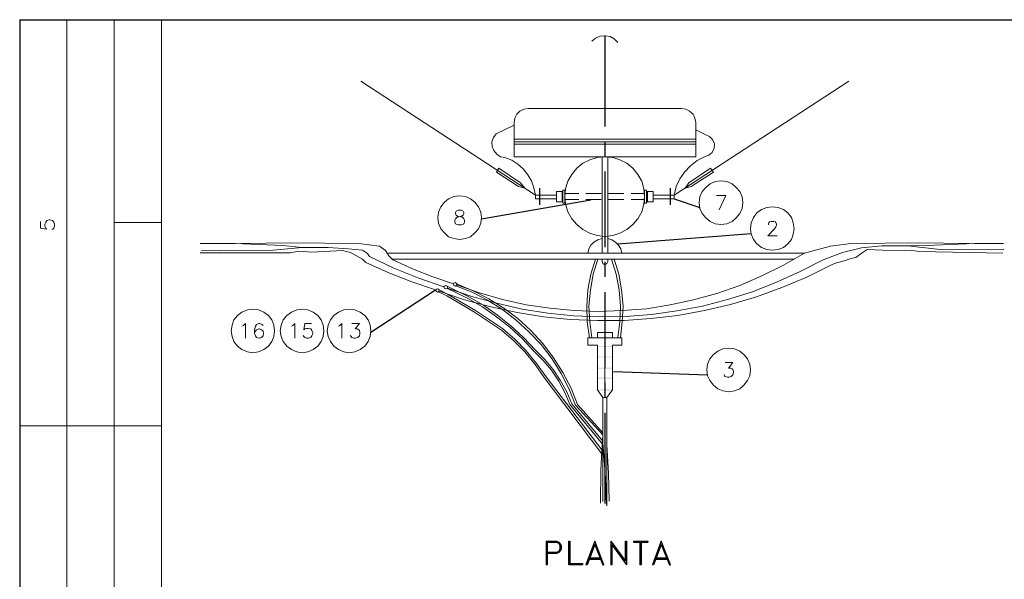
# Model space of a CAD drawing. Header units: millimetres. Extents: x 7 to 3083, y -677 to 294.
# Tile 176 of 256: x 1288 to 1397, y 232 to 294. Entities that reach past the tile are written whole.
import ezdxf

# ---------------------------------------------------------------- set-up
doc = ezdxf.new("R2010")
doc.units = ezdxf.units.MM
for name, color, linetype, lineweight in [('DGE_CONTORNOS', 7, 'Continuous', 0), ('DGE_DATOS', 7, 'Continuous', 0), ('DGE_RELLENO', 7, 'Continuous', 0)]:
    doc.layers.add(name, color=color, linetype=linetype, lineweight=lineweight)

# ---------------------------------------------------------------- blocks, each defined once
blk = doc.blocks.new('DGE_BT_005')
at = {"layer": 'DGE_RELLENO', "true_color": 0x000000}
for points in [[(73.4483, 257.7114), (73.4483, 257.796), (71.7973, 257.7114)], [(73.4483, 257.796), (71.7973, 257.7114), (71.7973, 257.796)], [(73.4483, 256.5684), (73.4483, 256.653), (71.7973, 256.5684)], [(73.4483, 256.653), (71.7973, 256.5684), (71.7973, 256.653)], [(73.4483, 255.2983), (73.4483, 255.4253), (71.7973, 255.2983)], [(73.4483, 255.4253), (71.7973, 255.2983), (71.7973, 255.4253)], [(73.4483, 254.1977), (73.4483, 254.3247), (71.7973, 254.1977)], [(73.4483, 254.3247), (71.7973, 254.1977), (71.7973, 254.3247)], [(73.4483, 252.9277), (73.4483, 253.0124), (71.7973, 252.9277)], [(73.4483, 253.0124), (71.7973, 252.9277), (71.7973, 253.0124)]]:
    blk.add_hatch(color=18, dxfattribs=at).paths.add_polyline_path(points, flags=0)
at = {"layer": 'DGE_CONTORNOS', "lineweight": 25}
for points in [[(7.874, 293.9063), (201.9723, 293.9063)], [(7.874, 293.9063), (7.874, 3.2456)], [(66.1247, 236.2483), (66.1247, 233.6237)], [(66.1247, 236.2483), (67.2677, 236.2483), (67.5217, 236.1214), (67.6487, 235.9944), (67.7757, 235.7403), (67.7757, 235.3594), (67.6487, 235.1054), (67.5217, 234.9784), (67.2677, 234.8514), (66.2517, 234.8514)], [(66.2517, 236.1214), (66.2517, 233.6237), (66.1247, 233.6237)], [(66.2517, 236.1214), (67.2677, 236.1214), (67.5217, 235.9944), (67.6487, 235.7403), (67.6487, 235.3594), (67.5217, 235.1054), (67.2677, 234.9784), (66.2517, 234.9784)], [(68.6223, 233.6237), (68.6223, 236.2483), (68.7493, 236.2483), (68.7493, 233.7507), (70.1463, 233.7507), (70.1463, 233.6237), (68.6223, 233.6237)], [(71.501, 236.2483), (70.5273, 233.6237)], [(71.501, 235.8674), (70.6543, 233.6237), (70.5273, 233.6237)], [(71.501, 235.8674), (72.39, 233.6237), (72.517, 233.6237), (71.501, 236.2483)], [(73.279, 236.2483), (73.279, 233.6237)], [(73.279, 236.2483), (74.8877, 234.0047), (74.8877, 236.2483), (75.0147, 236.2483), (75.0147, 233.6237)], [(73.406, 235.8674), (73.406, 233.6237), (73.279, 233.6237)], [(73.406, 235.8674), (75.0147, 233.6237)], [(75.7767, 236.2483), (77.3853, 236.2483), (77.3853, 236.1214)], [(75.7767, 236.2483), (75.7767, 236.1214), (77.3853, 236.1214)], [(76.4963, 236.1214), (76.4963, 233.6237)], [(76.6233, 236.1214), (76.6233, 233.6237), (76.4963, 233.6237)], [(78.867, 236.2483), (77.8933, 233.6237)], [(78.867, 235.8674), (78.0203, 233.6237), (77.8933, 233.6237)], [(78.867, 235.8674), (79.756, 233.6237), (79.883, 233.6237), (78.867, 236.2483)], [(70.7813, 234.2587), (72.263, 234.2587)], [(70.9083, 234.3857), (72.136, 234.3857)], [(78.1473, 234.2587), (79.629, 234.2587)], [(78.2743, 234.3857), (79.502, 234.3857)]]:
    blk.add_lwpolyline(points, dxfattribs=at)
at = {"layer": 'DGE_CONTORNOS', "lineweight": 5}
for points in [[(13.081, 293.9063), (13.081, 24.2006)], [(18.3303, 293.9063), (18.3303, 22.6343)], [(23.5797, 293.9063), (23.5797, 22.6343)], [(74.041, 291.3663), (73.66, 291.7897), (73.1943, 292.0437), (72.644, 292.1284), (72.0937, 292.086), (71.5857, 291.8743), (71.1623, 291.5357)], [(64.9393, 274.5177), (45.6353, 287.0907)], [(80.3063, 274.5177), (99.6103, 287.0907)], [(62.5687, 278.751), (82.677, 278.751), (82.677, 282.5187), (82.5923, 283.0267), (82.3807, 283.45), (81.9997, 283.7887), (81.5763, 284.0003), (81.1107, 284.085), (64.135, 284.085), (63.6693, 284.0003), (63.2037, 283.7887), (62.865, 283.45), (62.6533, 283.0267), (62.5687, 282.5187), (62.5687, 278.751)], [(62.5263, 282.2224), (60.579, 281.291), (60.2827, 280.8677), (60.1133, 280.402), (60.1557, 279.894), (60.325, 279.4284), (60.6637, 279.0474), (61.087, 278.751), (61.5527, 278.6663)], [(82.677, 281.7144), (83.7353, 281.2063)], [(83.6507, 278.751), (84.1163, 278.9204), (84.4973, 279.2167), (84.709, 279.6823), (84.7513, 280.1903), (84.5397, 280.656), (84.201, 280.9947), (83.7353, 281.2063)], [(62.5687, 280.6983), (82.677, 280.6983)], [(62.5687, 280.402), (82.677, 280.402)], [(62.611, 280.148), (82.7193, 280.148)], [(64.9393, 274.5177), (64.77, 275.322), (64.516, 276.084), (64.0927, 276.7614), (63.5847, 277.3964), (62.992, 277.9467), (62.3147, 278.37), (61.5527, 278.6663)], [(77.0043, 274.3483), (76.9197, 275.195), (76.708, 276.0417), (76.2847, 276.8037), (75.7343, 277.481), (75.057, 278.0313), (74.295, 278.4124), (73.4907, 278.6663), (72.6017, 278.751), (71.755, 278.6663), (70.9507, 278.4124), (70.1887, 278.0313), (69.5113, 277.481), (68.961, 276.8037), (68.5377, 276.0417), (68.2837, 275.195), (68.199, 274.3483), (68.2837, 273.5017), (68.5377, 272.655), (68.961, 271.893), (69.5113, 271.258), (70.1887, 270.7077), (70.9507, 270.2844), (71.755, 270.0304), (72.6017, 269.9457), (73.4907, 270.0304), (74.295, 270.2844), (75.057, 270.7077), (75.7343, 271.258), (76.2847, 271.893), (76.708, 272.655), (76.9197, 273.5017), (77.0043, 274.3483)], [(72.3053, 268.083), (72.3053, 278.751)], [(72.9403, 268.083), (72.9403, 278.751)], [(83.6507, 278.751), (82.8463, 278.3277), (82.0843, 277.735), (81.4493, 277.0577), (80.899, 276.2957), (80.518, 275.449), (80.3063, 274.5177)], [(63.2883, 275.8724), (60.8753, 277.481), (60.6213, 277.0577), (63.0767, 275.449), (63.754, 275.2797), (63.2883, 275.8724)], [(81.915, 275.8724), (84.328, 277.481), (84.6243, 277.0577), (82.169, 275.449), (81.4917, 275.2797), (81.915, 275.8724)], [(87.884, 273.671), (87.7993, 274.306), (87.5453, 274.8987), (87.1643, 275.3644), (86.6987, 275.7454), (86.106, 275.9993), (85.471, 276.084), (84.836, 275.9993), (84.2857, 275.7454), (83.7777, 275.3644), (83.3967, 274.8987), (83.1427, 274.306), (83.058, 273.671), (83.1427, 273.036), (83.3967, 272.4857), (83.7777, 271.9777), (84.2857, 271.5967), (84.836, 271.3427), (85.471, 271.258), (86.106, 271.3427), (86.6987, 271.5967), (87.1643, 271.9777), (87.5453, 272.4857), (87.7993, 273.036), (87.884, 273.671)], [(67.2677, 274.8987), (67.9027, 274.8987), (67.9027, 273.7557), (67.2677, 273.7557), (67.2677, 274.8987)], [(67.9027, 274.8987), (67.9873, 274.8987)], [(67.9873, 275.068), (68.199, 275.068), (68.199, 273.6287), (67.9873, 273.6287), (67.9873, 275.068)], [(69.723, 274.687), (68.2413, 274.687)], [(72.2207, 274.687), (70.5273, 274.687)], [(74.7183, 274.687), (73.025, 274.687)], [(77.0043, 274.687), (75.5227, 274.687)], [(77.0043, 275.068), (77.216, 275.068), (77.216, 273.6287), (77.0043, 273.6287), (77.0043, 275.068)], [(77.343, 274.8987), (77.216, 274.8987)], [(77.343, 274.8987), (77.978, 274.8987), (77.978, 273.7557), (77.343, 273.7557), (77.343, 274.8987)], [(58.9703, 272.02), (58.8857, 272.6127), (58.6317, 273.2054), (58.2507, 273.7134), (57.7427, 274.0944), (57.1923, 274.3483), (56.5573, 274.433), (55.9223, 274.3483), (55.3297, 274.0944), (54.864, 273.7134), (54.483, 273.2054), (54.229, 272.6127), (54.1443, 272.02), (54.229, 271.385), (54.483, 270.7924), (54.864, 270.3267), (55.3297, 269.9034), (55.9223, 269.6917), (56.5573, 269.607), (57.1923, 269.6917), (57.7427, 269.9034), (58.2507, 270.3267), (58.6317, 270.7924), (58.8857, 271.385), (58.9703, 272.02)], [(64.9393, 274.5177), (64.9393, 274.0944), (67.2677, 274.0944)], [(67.2677, 274.5177), (64.9393, 274.5177)], [(67.9873, 273.7557), (67.9027, 273.7557)], [(69.723, 274.0097), (68.2413, 274.0097)], [(72.2207, 274.0097), (70.5273, 274.0097)], [(74.7183, 274.0097), (73.025, 274.0097)], [(77.0043, 274.0097), (75.5227, 274.0097)], [(77.216, 273.7557), (77.343, 273.7557)], [(77.978, 274.5177), (80.3063, 274.5177)], [(77.978, 274.0944), (80.3063, 274.0944)], [(80.3063, 274.0944), (80.3063, 274.5177)], [(93.5567, 270.7924), (93.472, 271.4274), (93.2603, 272.02), (92.8793, 272.528), (92.3713, 272.909), (91.7787, 273.1207), (91.1437, 273.2054), (90.551, 273.1207), (89.9583, 272.909), (89.4503, 272.528), (89.0693, 272.02), (88.8153, 271.4274), (88.7307, 270.7924), (88.8153, 270.1997), (89.0693, 269.607), (89.4503, 269.099), (89.9583, 268.718), (90.551, 268.5063), (91.1437, 268.4217), (91.7787, 268.5063), (92.3713, 268.718), (92.8793, 269.099), (93.2603, 269.607), (93.472, 270.1997), (93.5567, 270.7924)], [(23.5797, 271.4697), (18.3303, 271.4697)], [(27.8553, 269.1413), (31.7077, 269.1413), (37.0417, 268.9297), (39.116, 268.718)], [(47.6673, 268.845), (45.3813, 269.1413), (37.846, 269.226), (32.3427, 269.1413)], [(72.3053, 269.6917), (71.8397, 269.5647), (71.4163, 269.3107), (71.0777, 268.972), (70.866, 268.5487), (70.739, 268.083)], [(74.5067, 268.083), (74.3797, 268.5487), (74.1257, 268.972), (73.787, 269.3107), (73.406, 269.5647), (72.9403, 269.6917)], [(97.5783, 268.845), (99.822, 269.1413), (107.3997, 269.226), (112.903, 269.1413)], [(116.713, 269.1413), (113.4957, 269.1413), (108.204, 268.9297), (106.1297, 268.8874)], [(43.6033, 268.3794), (40.2167, 268.21), (38.7773, 268.2947), (37.8037, 268.1253), (27.8553, 268.1253)], [(45.8047, 268.4217), (44.2383, 268.5487), (41.9947, 268.718), (39.116, 268.718), (35.5177, 268.3794), (29.972, 268.337), (27.9823, 268.3794)], [(43.6033, 268.3794), (44.4923, 268.1677), (45.8047, 267.4057), (46.1857, 267.067)], [(45.8047, 268.4217), (46.355, 268.0407), (46.5667, 267.702)], [(47.6673, 268.845), (48.3447, 268.3794), (48.7257, 267.7867), (49.149, 267.3634)], [(94.6573, 268.083), (48.514, 268.083)], [(54.2713, 263.892), (57.1077, 262.9184), (59.9863, 262.1563), (62.9073, 261.5214), (65.8283, 261.0557), (68.7917, 260.7594), (71.7973, 260.6323), (74.7607, 260.6323), (77.724, 260.844), (80.6873, 261.1827), (83.6507, 261.733), (86.5293, 262.4104), (89.408, 263.257), (92.202, 264.273), (94.9537, 265.416), (97.6207, 266.7707), (98.1287, 266.9823), (99.1023, 267.2364), (99.822, 267.4903), (100.3723, 267.6174), (101.092, 268.1253), (101.6423, 268.5063)], [(55.2027, 264.2307), (57.912, 263.2993), (60.6637, 262.5374), (63.4577, 261.9024), (66.294, 261.4367), (69.1727, 261.1403), (72.009, 261.0557), (74.8877, 261.098), (77.7663, 261.3097), (80.6027, 261.6907), (83.439, 262.241), (86.1907, 262.9607), (88.9423, 263.8073), (91.6093, 264.8657), (94.234, 266.051), (96.774, 267.3634), (98.933, 268.1677)], [(56.2187, 264.5694), (58.7587, 263.6804), (61.2987, 262.9607), (63.9233, 262.368), (66.548, 261.987), (69.215, 261.733), (71.882, 261.6483), (74.549, 261.733), (77.216, 261.9447), (79.8407, 262.368), (82.423, 262.9184), (85.0053, 263.638), (87.5453, 264.527), (90.0007, 265.5854), (92.3713, 266.7707), (94.6997, 268.083), (97.5783, 268.845)], [(98.933, 268.1677), (101.0073, 268.6757), (103.251, 268.8874), (106.1297, 268.8874), (109.728, 268.5063), (115.2737, 268.464), (116.7553, 268.5063)], [(101.6423, 268.5063), (105.029, 268.337), (106.426, 268.4217), (107.3997, 268.2524), (116.6707, 268.083)], [(46.1857, 267.067), (48.7257, 265.924), (51.2657, 264.908), (53.8903, 264.019)], [(46.5667, 267.702), (49.276, 266.432), (52.0277, 265.3313), (54.8217, 264.3577)], [(93.5567, 267.4057), (49.1067, 267.4057)], [(49.149, 267.3634), (51.3503, 266.3474), (53.594, 265.4583), (55.88, 264.6964)], [(71.5857, 267.4057), (71.0777, 265.7547), (70.739, 264.019), (70.612, 262.241), (70.6543, 260.5054), (70.9083, 258.7274)], [(71.8397, 267.4057), (71.3317, 265.7547), (71.0353, 264.019), (70.866, 262.241), (70.9507, 260.5054), (71.1623, 258.7274)], [(72.3053, 267.1517), (72.3053, 267.4057)], [(72.3053, 267.321), (72.3053, 267.4057)], [(72.3053, 267.1517), (72.39, 266.94), (72.6017, 266.813), (72.8557, 266.94), (72.9403, 267.1517)], [(72.9403, 267.1517), (72.9403, 267.4057)], [(72.9403, 267.321), (72.9403, 267.4057)], [(74.041, 258.7274), (74.295, 260.5054), (74.3373, 262.241), (74.2103, 264.019), (73.8717, 265.7547), (73.3637, 267.4057)], [(74.3373, 258.7274), (74.549, 260.5054), (74.6337, 262.241), (74.4643, 264.019), (74.168, 265.7547), (73.66, 267.4057)], [(56.261, 264.654), (56.1763, 264.781), (56.0493, 264.8233), (55.9223, 264.781), (55.88, 264.654), (55.9223, 264.527), (56.0493, 264.4424), (56.1763, 264.527), (56.261, 264.654)], [(54.2713, 263.9767), (54.229, 264.1037), (54.102, 264.146), (53.975, 264.1037), (53.8903, 263.9767), (53.975, 263.8497), (54.102, 263.765), (54.229, 263.8497), (54.2713, 263.9767)], [(54.229, 263.8073), (55.118, 263.384)], [(54.2713, 264.019), (55.2027, 263.5534)], [(55.2027, 264.3153), (55.1603, 264.4424), (55.0333, 264.527), (54.864, 264.4424), (54.8217, 264.3153), (54.864, 264.1884), (55.0333, 264.146), (55.1603, 264.1884), (55.2027, 264.3153)], [(55.1603, 264.4424), (55.8377, 264.1037)], [(55.1603, 264.1884), (55.753, 263.9344)], [(64.77, 257.2457), (63.5, 258.6003), (62.103, 259.9127), (60.6213, 261.0557), (59.0973, 262.1563), (57.4463, 263.0877), (55.753, 263.9344)], [(64.9393, 257.3727), (63.627, 258.7697), (62.23, 260.0397), (60.7483, 261.225), (59.182, 262.3257), (57.5733, 263.257), (55.8377, 264.1037)], [(72.39, 247.9747), (69.3843, 251.2767), (68.6647, 253.0547), (67.7757, 254.7903), (66.7597, 256.4413), (65.5743, 257.9653), (64.262, 259.3624), (62.8227, 260.6747), (61.2987, 261.86), (59.6477, 262.876), (57.9543, 263.765), (56.134, 264.4847)], [(72.39, 248.2287), (69.596, 251.3614), (68.8763, 253.1394), (67.9873, 254.875), (66.929, 256.526), (65.7437, 258.0924), (64.4313, 259.5317), (62.992, 260.844), (61.4257, 261.987), (59.7747, 263.0454), (58.039, 263.9344), (56.261, 264.654)], [(61.1717, 259.574), (58.2083, 261.5637), (55.118, 263.384)], [(61.2987, 259.7434), (58.293, 261.733), (55.2027, 263.5534)], [(36.068, 259.4894), (35.9833, 260.1243), (35.7717, 260.717), (35.3907, 261.1827), (34.8827, 261.5637), (34.29, 261.8177), (33.655, 261.9024), (33.0623, 261.8177), (32.4697, 261.5637), (31.9617, 261.1827), (31.5807, 260.717), (31.369, 260.1243), (31.2843, 259.4894), (31.369, 258.8544), (31.5807, 258.304), (31.9617, 257.796), (32.4697, 257.415), (33.0623, 257.161), (33.655, 257.0764), (34.29, 257.161), (34.8827, 257.415), (35.3907, 257.796), (35.7717, 258.304), (35.9833, 258.8544), (36.068, 259.4894)], [(41.529, 259.4894), (41.4443, 260.1243), (41.2327, 260.717), (40.8517, 261.1827), (40.3437, 261.5637), (39.751, 261.8177), (39.116, 261.9024), (38.5233, 261.8177), (37.9307, 261.5637), (37.4227, 261.1827), (37.0417, 260.717), (36.7877, 260.1243), (36.703, 259.4894), (36.7877, 258.8544), (37.0417, 258.304), (37.4227, 257.796), (37.9307, 257.415), (38.5233, 257.161), (39.116, 257.0764), (39.751, 257.161), (40.3437, 257.415), (40.8517, 257.796), (41.2327, 258.304), (41.4443, 258.8544), (41.529, 259.4894)], [(46.736, 259.4894), (46.6513, 260.1243), (46.4397, 260.717), (46.0587, 261.1827), (45.5507, 261.5637), (44.958, 261.8177), (44.323, 261.9024), (43.7303, 261.8177), (43.1377, 261.5637), (42.6297, 261.1827), (42.2487, 260.717), (41.9947, 260.1243), (41.91, 259.4894), (41.9947, 258.8544), (42.2487, 258.304), (42.6297, 257.796), (43.1377, 257.415), (43.7303, 257.161), (44.323, 257.0764), (44.958, 257.161), (45.5507, 257.415), (46.0587, 257.796), (46.4397, 258.304), (46.6513, 258.8544), (46.736, 259.4894)], [(65.913, 254.3247), (64.897, 255.764), (63.754, 257.161), (62.5263, 258.431), (61.1717, 259.574)], [(66.1247, 254.4094), (65.0663, 255.891), (63.9233, 257.288), (62.6533, 258.558), (61.2987, 259.7434)], [(71.7973, 258.7274), (71.7973, 259.32), (73.4483, 259.32), (73.4483, 258.7274)], [(72.6017, 252.1233), (72.6017, 259.32)], [(70.739, 257.923), (70.739, 258.7274)], [(74.5067, 257.923), (74.5067, 258.7274), (70.739, 258.7274)], [(68.7493, 251.3614), (68.199, 252.6737), (67.5217, 253.9437), (66.7173, 255.129), (65.786, 256.2297), (64.77, 257.2457)], [(68.961, 251.4037), (68.4107, 252.7583), (67.691, 254.0284), (66.8867, 255.2137), (65.9553, 256.3567), (64.9393, 257.3727)], [(71.7973, 257.923), (70.739, 257.923)], [(71.7973, 252.97), (71.7973, 257.923)], [(73.4483, 257.923), (73.4483, 252.97)], [(74.5067, 257.923), (73.4483, 257.923)], [(88.7307, 255.1714), (88.646, 255.8063), (88.392, 256.399), (88.011, 256.8647), (87.5453, 257.2457), (86.9527, 257.4997), (86.3177, 257.5844), (85.6827, 257.4997), (85.1323, 257.2457), (84.6243, 256.8647), (84.2433, 256.399), (83.9893, 255.8063), (83.9047, 255.1714), (83.9893, 254.5364), (84.2433, 253.986), (84.6243, 253.478), (85.1323, 253.097), (85.6827, 252.843), (86.3177, 252.7583), (86.9527, 252.843), (87.5453, 253.097), (88.011, 253.478), (88.392, 253.986), (88.646, 254.5364), (88.7307, 255.1714)], [(65.913, 254.3247), (72.39, 245.731)], [(66.1247, 254.4094), (72.39, 246.1967)], [(72.8557, 252.1233), (72.39, 252.1233), (71.7973, 252.97)], [(73.4483, 252.97), (72.8557, 252.1233)], [(72.39, 252.1233), (72.39, 240.6087)], [(72.8557, 252.1233), (72.8557, 240.143)], [(68.7493, 251.3614), (72.39, 246.9163)], [(68.961, 251.4037), (72.39, 247.2974)], [(7.874, 248.9907), (23.5797, 248.9907)], [(72.3477, 247.636), (72.1783, 244.0377), (72.136, 240.4394)], [(72.3477, 247.636), (72.6863, 243.191), (72.8133, 240.27)], [(73.1097, 240.651), (73.025, 243.7413), (72.8557, 246.874)]]:
    blk.add_lwpolyline(points, dxfattribs=at)
at = {"layer": 'DGE_CONTORNOS', "lineweight": 30}
for points in [[(72.6017, 292.1707), (72.6017, 282.0954)], [(72.6017, 280.4444), (72.6017, 278.751)], [(72.6017, 277.1), (72.6017, 268.7604)], [(65.405, 275.2797), (65.405, 273.417)], [(79.8407, 275.2797), (79.8407, 273.417)], [(58.9703, 271.893), (71.0777, 273.9674)], [(80.3063, 274.0944), (83.1427, 273.1207)], [(74.041, 269.099), (88.8153, 270.242)], [(72.6017, 267.1094), (72.6017, 265.4583)], [(46.736, 259.3624), (53.8903, 264.019)], [(72.6017, 263.765), (72.6017, 255.4253)], [(73.5753, 255.002), (83.9893, 254.621)], [(72.6017, 253.7743), (72.6017, 252.1233)], [(72.6017, 250.43), (72.6017, 240.397)]]:
    blk.add_lwpolyline(points, dxfattribs=at)
at = {"layer": 'DGE_CONTORNOS', "lineweight": 13}
for points in [[(85.2593, 272.8667), (86.0213, 274.4753), (84.963, 274.4753)], [(56.388, 272.8243), (56.1763, 272.7397), (56.0917, 272.5704), (56.0917, 272.4434), (56.1763, 272.274), (56.3033, 272.1894), (56.642, 272.1047), (56.8537, 272.0624), (57.023, 271.893), (57.1077, 271.7237), (57.1077, 271.512), (57.023, 271.3427), (56.9383, 271.3003), (56.7267, 271.2157), (56.388, 271.2157), (56.1763, 271.3003), (56.0917, 271.3427), (56.007, 271.512), (56.007, 271.7237), (56.0917, 271.893), (56.261, 272.0624), (56.4727, 272.1047), (56.769, 272.1894), (56.9383, 272.274), (57.023, 272.4434), (57.023, 272.5704), (56.9383, 272.7397), (56.7267, 272.8243), (56.388, 272.8243)], [(10.16, 271.5967), (10.16, 270.8347), (10.8373, 270.75), (10.7527, 270.8347), (10.668, 271.0887), (10.668, 271.3003), (10.7527, 271.512), (10.8797, 271.6813), (11.1337, 271.766), (11.2607, 271.766), (11.5147, 271.6813), (11.6417, 271.512), (11.7263, 271.3003), (11.7263, 271.0887), (11.6417, 270.8347), (11.557, 270.75), (11.43, 270.7077)], [(90.7203, 271.2157), (90.7203, 271.3003), (90.7627, 271.4697), (90.8473, 271.5544), (91.0167, 271.5967), (91.313, 271.5967), (91.4823, 271.5544), (91.5247, 271.4697), (91.6093, 271.3003), (91.6093, 271.1733), (91.5247, 271.004), (91.3977, 270.7924), (90.6357, 269.988), (91.694, 269.988)], [(32.4697, 259.9974), (32.639, 260.082), (32.8507, 260.2937), (32.8507, 258.685)], [(34.798, 260.082), (34.7133, 260.209), (34.4593, 260.2937), (34.3323, 260.2937), (34.0783, 260.209), (33.9513, 259.9974), (33.8667, 259.6163), (33.8667, 259.2354), (33.9513, 258.939), (34.0783, 258.7697), (34.3323, 258.685), (34.417, 258.685), (34.6287, 258.7697), (34.798, 258.939), (34.8403, 259.1507), (34.8403, 259.2354), (34.798, 259.447), (34.6287, 259.6163), (34.417, 259.701), (34.3323, 259.701), (34.0783, 259.6163), (33.9513, 259.447), (33.8667, 259.2354)], [(37.9307, 259.9974), (38.1, 260.082), (38.3117, 260.2937), (38.3117, 258.685)], [(40.1743, 260.2937), (39.4123, 260.2937), (39.3277, 259.6163), (39.4123, 259.701), (39.624, 259.7434), (39.8357, 259.7434), (40.0897, 259.701), (40.2167, 259.5317), (40.3013, 259.32), (40.3013, 259.1507), (40.2167, 258.939), (40.0897, 258.7697), (39.8357, 258.685), (39.624, 258.685), (39.4123, 258.7697), (39.3277, 258.8544), (39.243, 258.9813)], [(43.1377, 259.9974), (43.307, 260.082), (43.5187, 260.2937), (43.5187, 258.685)], [(44.6193, 260.2937), (45.466, 260.2937), (45.0003, 259.701), (45.212, 259.701), (45.3813, 259.6163), (45.466, 259.5317), (45.5083, 259.32), (45.5083, 259.1507), (45.466, 258.939), (45.2967, 258.7697), (45.0427, 258.685), (44.831, 258.685), (44.6193, 258.7697), (44.5347, 258.8544), (44.45, 258.9813)], [(85.9367, 255.9757), (86.7833, 255.9757), (86.3177, 255.383), (86.5717, 255.383), (86.6987, 255.2983), (86.7833, 255.2137), (86.868, 255.002), (86.868, 254.8327), (86.7833, 254.621), (86.614, 254.4517), (86.4023, 254.367), (86.1907, 254.367), (85.9367, 254.4517), (85.852, 254.5364), (85.8097, 254.6634)]]:
    blk.add_lwpolyline(points, dxfattribs=at)
at = {"layer": 'DGE_DATOS', "flags": 1}
for tag, p in [('NORMA', (12, -5)), ('LAMINA', (12, -8)), ('PAGINA_PDF', (12, -11))]:
    blk.add_attdef(tag, p, '', height=1.5, dxfattribs=at)

msp = doc.modelspace()

# ---------------------------------------------------------------- block references
msp.add_blockref('DGE_BT_005', (1280, 0))

doc.saveas('drawing.dxf')
